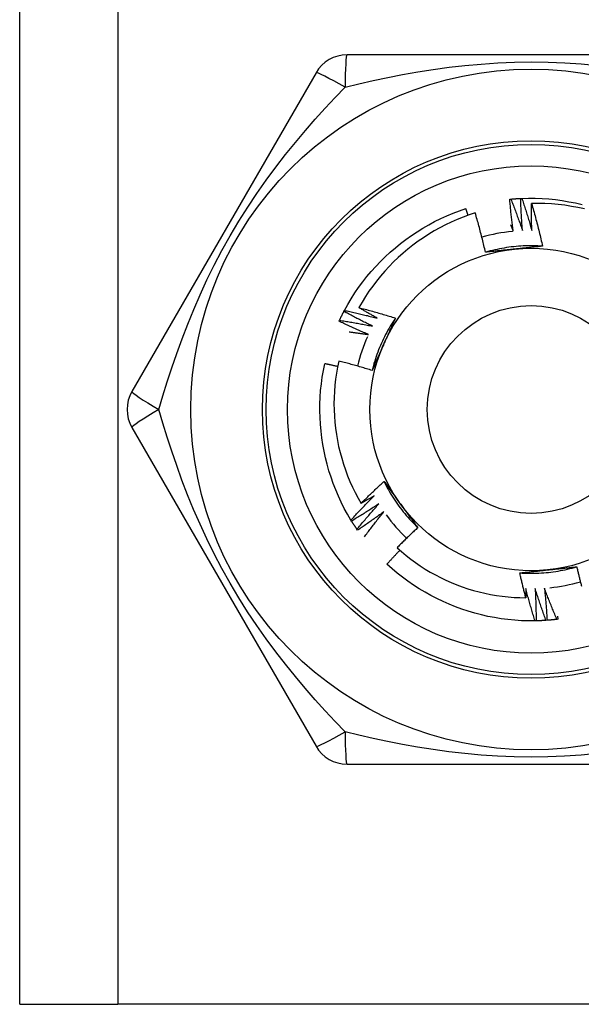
# Model space of a CAD drawing. Header units: inches. Extents: x 8 to 147, y 12 to 95.
# Tile 3 of 82: x 10.561 to 10.959, y 32.465 to 33.162. Entities that reach past the tile are written whole.
import ezdxf

# ---------------------------------------------------------------- set-up
doc = ezdxf.new("R2010")
doc.units = ezdxf.units.IN
doc.header["$LTSCALE"] = 9.374161
doc.header["$MEASUREMENT"] = 0
doc.layers.add('Visible Edges(ANSI)', color=7, linetype='Continuous', lineweight=25)
doc.layers.add('Visible Tangent Edges(ANSI)', color=7, linetype='Continuous', lineweight=25)

msp = doc.modelspace()

# ---------------------------------------------------------------- linework, layer by layer
at = {"layer": 'Visible Edges(ANSI)'}
for p, q in [((10.56119, 32.46516), (10.56119, 75.13856)), ((11.05336, 33.13701), (10.79282, 33.13701)), ((10.77086, 33.12433), (10.64059, 32.89869)), ((10.90795, 33.03483), (10.90872, 33.0349)), ((10.9157, 33.03541), (10.91647, 33.03545)), ((10.79061, 32.95546), (10.79097, 32.95615)), ((10.78718, 32.94849), (10.78751, 32.94919)), ((10.64059, 32.87334), (10.77086, 32.6477)), ((10.79602, 32.8071), (10.79561, 32.80776)), ((10.80029, 32.80061), (10.79985, 32.80125)), ((10.94209, 32.73765), (10.94132, 32.73755)), ((10.94183, 32.73992), (10.94209, 32.73765)), ((10.9266, 32.73648), (10.92583, 32.73646)), ((10.93436, 32.73686), (10.93359, 32.7368)), ((10.79282, 32.63502), (11.05336, 32.63502)), ((10.56119, 32.46516), (10.63054, 32.46516)), ((11.21564, 32.46516), (10.63054, 32.46516))]:
    msp.add_line(p, q, dxfattribs=at)
at = {"layer": 'Visible Edges(ANSI)', "flags": 128}
for points in [[(10.9104, 33.01214), (10.91028, 33.01309), (10.91015, 33.01403), (10.91004, 33.01497), (10.90992, 33.01591), (10.9098, 33.01686), (10.90969, 33.0178), (10.90958, 33.01874), (10.90946, 33.01969), (10.90936, 33.02063), (10.90925, 33.02158), (10.90914, 33.02252), (10.90904, 33.02347), (10.90894, 33.02441), (10.90884, 33.02536), (10.90874, 33.0263), (10.90865, 33.02725), (10.90855, 33.0282), (10.90846, 33.02914), (10.90837, 33.03009), (10.90828, 33.03104), (10.9082, 33.03198), (10.90811, 33.03293), (10.90803, 33.03388), (10.90795, 33.03483)], [(10.90872, 33.0349), (10.90901, 33.03493), (10.9093, 33.03496), (10.90959, 33.03498), (10.90988, 33.03501), (10.91017, 33.03504), (10.91047, 33.03506), (10.91076, 33.03509), (10.91105, 33.03511), (10.91134, 33.03513), (10.91163, 33.03515), (10.91192, 33.03518), (10.91221, 33.0352), (10.9125, 33.03522), (10.91279, 33.03524), (10.91308, 33.03526), (10.91337, 33.03528), (10.91366, 33.03529), (10.91395, 33.03531), (10.91424, 33.03533), (10.91453, 33.03535), (10.91482, 33.03536), (10.91511, 33.03538), (10.9154, 33.03539), (10.91569, 33.03541)], [(10.90872, 33.0349), (10.90909, 33.03398), (10.90945, 33.03306), (10.90981, 33.03214), (10.91017, 33.03122), (10.91053, 33.0303), (10.91088, 33.02937), (10.91123, 33.02845), (10.91158, 33.02753), (10.91193, 33.0266), (10.91228, 33.02567), (10.91263, 33.02475), (10.91297, 33.02382), (10.91331, 33.02289), (10.91365, 33.02196), (10.91399, 33.02103), (10.91433, 33.0201), (10.91467, 33.01917), (10.915, 33.01824), (10.91533, 33.01731), (10.91566, 33.01637), (10.91599, 33.01544), (10.91632, 33.0145), (10.91664, 33.01357), (10.91696, 33.01263)], [(10.91696, 33.01263), (10.91689, 33.01358), (10.91682, 33.01453), (10.91675, 33.01547), (10.91668, 33.01642), (10.91661, 33.01737), (10.91655, 33.01832), (10.91648, 33.01927), (10.91642, 33.02022), (10.91636, 33.02116), (10.9163, 33.02211), (10.91625, 33.02306), (10.9162, 33.02401), (10.91614, 33.02496), (10.91609, 33.02591), (10.91604, 33.02686), (10.916, 33.02781), (10.91595, 33.02876), (10.91591, 33.02971), (10.91587, 33.03066), (10.91583, 33.03161), (10.9158, 33.03256), (10.91576, 33.03351), (10.91573, 33.03446), (10.9157, 33.03541)], [(10.91647, 33.03545), (10.92126, 33.03558), (10.92605, 33.03555), (10.93083, 33.03537), (10.93561, 33.03503), (10.94037, 33.03454), (10.94511, 33.03389), (10.94984, 33.03309), (10.95453, 33.03215), (10.95919, 33.03105)], [(10.91647, 33.03545), (10.91679, 33.03451), (10.9171, 33.03357), (10.91741, 33.03263), (10.91772, 33.0317), (10.91803, 33.03076), (10.91834, 33.02982), (10.91864, 33.02887), (10.91894, 33.02793), (10.91925, 33.02699), (10.91954, 33.02605), (10.91984, 33.0251), (10.92014, 33.02416), (10.92043, 33.02321), (10.92072, 33.02227), (10.92101, 33.02132), (10.9213, 33.02038), (10.92159, 33.01943), (10.92187, 33.01848), (10.92216, 33.01753), (10.92244, 33.01658), (10.92272, 33.01563), (10.92299, 33.01468), (10.92327, 33.01373), (10.92354, 33.01278)], [(10.92354, 33.01278), (10.92352, 33.01357), (10.9235, 33.01436), (10.92348, 33.01516), (10.92347, 33.01595), (10.92345, 33.01674), (10.92344, 33.01753), (10.92342, 33.01833), (10.92341, 33.01912), (10.9234, 33.01991), (10.92339, 33.0207), (10.92338, 33.0215), (10.92338, 33.02229), (10.92337, 33.02308), (10.92337, 33.02387), (10.92337, 33.02467), (10.92336, 33.02546), (10.92336, 33.02625), (10.92336, 33.02704), (10.92337, 33.02784), (10.92337, 33.02863), (10.92338, 33.02942), (10.92338, 33.03022), (10.92339, 33.03101), (10.9234, 33.0318)], [(10.9608, 33.02792), (10.9562, 33.02893), (10.95158, 33.02979), (10.94692, 33.0305), (10.94225, 33.03107), (10.93755, 33.03148), (10.93285, 33.03174), (10.92813, 33.03185), (10.9234, 33.0318)], [(10.9234, 33.0318), (10.92376, 33.03056), (10.92411, 33.02931), (10.92447, 33.02806), (10.92481, 33.02681), (10.92516, 33.02555), (10.9255, 33.0243), (10.92584, 33.02305), (10.92618, 33.02179), (10.92651, 33.02054), (10.92684, 33.01928), (10.92717, 33.01803), (10.92749, 33.01677), (10.92781, 33.01551), (10.92813, 33.01425), (10.92844, 33.01299), (10.92875, 33.01173), (10.92906, 33.01047), (10.92937, 33.00921), (10.92967, 33.00794), (10.92996, 33.00668), (10.93026, 33.00541), (10.93055, 33.00415), (10.93084, 33.00288), (10.93112, 33.00161)], [(10.79097, 32.95615), (10.79329, 32.96034), (10.79574, 32.96445), (10.79833, 32.96848), (10.80104, 32.97242), (10.80388, 32.97628), (10.80685, 32.98004), (10.80993, 32.9837), (10.81313, 32.98726), (10.81644, 32.99073), (10.81986, 32.99408), (10.82338, 32.99733), (10.827, 33.00047), (10.83071, 33.00349), (10.83452, 33.0064), (10.83842, 33.00918), (10.8424, 33.01184), (10.84647, 33.01437), (10.85061, 33.01677), (10.85482, 33.01904), (10.85911, 33.02118), (10.86346, 33.02317), (10.86788, 33.02502), (10.87235, 33.02672), (10.87689, 33.02828)], [(10.88354, 33.02516), (10.87923, 33.02374), (10.87497, 33.02217), (10.87076, 33.02047), (10.8666, 33.01864), (10.86251, 33.01668), (10.85848, 33.0146), (10.85453, 33.01239), (10.85065, 33.01006), (10.84684, 33.00761), (10.84312, 33.00504), (10.83948, 33.00235), (10.83592, 32.99955), (10.83245, 32.99663), (10.82908, 32.99361), (10.82579, 32.99047), (10.82261, 32.98723), (10.81953, 32.9839), (10.81656, 32.98047), (10.81371, 32.97695), (10.81098, 32.97334), (10.80836, 32.96965), (10.80586, 32.96588), (10.80348, 32.96203), (10.80122, 32.95811)], [(10.87851, 33.02348), (10.87844, 33.02368), (10.87838, 33.02388), (10.87831, 33.02408), (10.87824, 33.02428), (10.87817, 33.02448), (10.87811, 33.02468), (10.87804, 33.02488), (10.87797, 33.02508), (10.87791, 33.02528), (10.87784, 33.02548), (10.87777, 33.02568), (10.8777, 33.02588), (10.87764, 33.02608), (10.87757, 33.02628), (10.8775, 33.02648), (10.87743, 33.02668), (10.87736, 33.02688), (10.8773, 33.02708), (10.87723, 33.02728), (10.87716, 33.02748), (10.87709, 33.02768), (10.87702, 33.02788), (10.87695, 33.02808), (10.87689, 33.02828)], [(10.89079, 32.9973), (10.89052, 32.99847), (10.89025, 32.99964), (10.88997, 33.00081), (10.8897, 33.00197), (10.88942, 33.00314), (10.88913, 33.00431), (10.88885, 33.00547), (10.88856, 33.00664), (10.88826, 33.0078), (10.88797, 33.00896), (10.88767, 33.01013), (10.88737, 33.01129), (10.88707, 33.01245), (10.88676, 33.01361), (10.88645, 33.01477), (10.88614, 33.01593), (10.88582, 33.01708), (10.88551, 33.01824), (10.88518, 33.0194), (10.88486, 33.02055), (10.88453, 33.02171), (10.8842, 33.02286), (10.88387, 33.02401), (10.88354, 33.02516)], [(10.90855, 33.01667), (10.90863, 33.01648), (10.90871, 33.01629), (10.90878, 33.0161), (10.90886, 33.01592), (10.90894, 33.01573), (10.90902, 33.01554), (10.90909, 33.01535), (10.90917, 33.01516), (10.90925, 33.01497), (10.90933, 33.01479), (10.9094, 33.0146), (10.90948, 33.01441), (10.90956, 33.01422), (10.90963, 33.01403), (10.90971, 33.01384), (10.90979, 33.01365), (10.90987, 33.01347), (10.90994, 33.01328), (10.91002, 33.01309), (10.91009, 33.0129), (10.91017, 33.01271), (10.91025, 33.01252), (10.91032, 33.01233), (10.9104, 33.01214)], [(10.93112, 33.00161), (10.92943, 33.00171), (10.92773, 33.00179), (10.92603, 33.00185), (10.92433, 33.00187), (10.92263, 33.00188), (10.92093, 33.00186), (10.91924, 33.00181), (10.91754, 33.00174), (10.91584, 33.00165), (10.91415, 33.00153), (10.91245, 33.00139), (10.91076, 33.00122), (10.90907, 33.00102), (10.90739, 33.00081), (10.90571, 33.00057), (10.90403, 33.0003), (10.90236, 33.00001), (10.90069, 32.9997), (10.89902, 32.99936), (10.89736, 32.99899), (10.89571, 32.9986), (10.89406, 32.99819), (10.89242, 32.99776), (10.89079, 32.9973)], [(10.91117, 32.99948), (10.91031, 32.99939), (10.90945, 32.9993), (10.9086, 32.99921), (10.90774, 32.99912), (10.90689, 32.99903), (10.90604, 32.99894), (10.90519, 32.99885), (10.90434, 32.99876), (10.90349, 32.99867), (10.90264, 32.99858), (10.90179, 32.99849), (10.90094, 32.9984), (10.90009, 32.99831), (10.89924, 32.99822), (10.89839, 32.99812), (10.89755, 32.99803), (10.8967, 32.99794), (10.89586, 32.99785), (10.89501, 32.99776), (10.89416, 32.99767), (10.89332, 32.99758), (10.89248, 32.99748), (10.89163, 32.99739), (10.89079, 32.9973)], [(10.93112, 33.00161), (10.9303, 33.00152), (10.92947, 33.00143), (10.92864, 33.00134), (10.92782, 33.00125), (10.92699, 33.00116), (10.92616, 33.00107), (10.92533, 33.00098), (10.9245, 33.00089), (10.92367, 33.0008), (10.92285, 33.00071), (10.92202, 33.00062), (10.92118, 33.00053), (10.92035, 33.00045), (10.91952, 33.00036), (10.91869, 33.00027), (10.91786, 33.00018), (10.91702, 33.00009), (10.91619, 33.00001), (10.91535, 32.99992), (10.91452, 32.99983), (10.91368, 32.99974), (10.91284, 32.99965), (10.912, 32.99956), (10.91117, 32.99948)], [(10.78751, 32.94919), (10.78763, 32.94946), (10.78776, 32.94972), (10.78788, 32.94999), (10.788, 32.95025), (10.78813, 32.95051), (10.78826, 32.95077), (10.78838, 32.95104), (10.78851, 32.9513), (10.78864, 32.95156), (10.78876, 32.95182), (10.78889, 32.95208), (10.78902, 32.95234), (10.78915, 32.9526), (10.78928, 32.95286), (10.78941, 32.95312), (10.78954, 32.95338), (10.78968, 32.95364), (10.78981, 32.9539), (10.78994, 32.95416), (10.79007, 32.95442), (10.79021, 32.95468), (10.79034, 32.95494), (10.79048, 32.9552), (10.79061, 32.95545)], [(10.81088, 32.94499), (10.81003, 32.94541), (10.80917, 32.94583), (10.80832, 32.94625), (10.80747, 32.94667), (10.80662, 32.94709), (10.80577, 32.94752), (10.80492, 32.94794), (10.80407, 32.94837), (10.80322, 32.9488), (10.80238, 32.94923), (10.80153, 32.94967), (10.80068, 32.9501), (10.79984, 32.95054), (10.799, 32.95098), (10.79815, 32.95142), (10.79731, 32.95186), (10.79647, 32.95231), (10.79563, 32.95275), (10.79479, 32.9532), (10.79395, 32.95365), (10.79312, 32.9541), (10.79228, 32.95455), (10.79144, 32.955), (10.79061, 32.95546)], [(10.79097, 32.95615), (10.79194, 32.95594), (10.7929, 32.95574), (10.79387, 32.95553), (10.79484, 32.95532), (10.7958, 32.95511), (10.79677, 32.95489), (10.79774, 32.95468), (10.7987, 32.95446), (10.79967, 32.95424), (10.80063, 32.95402), (10.80159, 32.9538), (10.80256, 32.95358), (10.80352, 32.95335), (10.80448, 32.95312), (10.80545, 32.95289), (10.80641, 32.95266), (10.80737, 32.95243), (10.80833, 32.95219), (10.80929, 32.95195), (10.81025, 32.95171), (10.81121, 32.95147), (10.81217, 32.95123), (10.81313, 32.95098), (10.81409, 32.95074)], [(10.80122, 32.95811), (10.8023, 32.95783), (10.80338, 32.95755), (10.80446, 32.95727), (10.80554, 32.95698), (10.80662, 32.95669), (10.8077, 32.9564), (10.80878, 32.95611), (10.80985, 32.95582), (10.81093, 32.95552), (10.81201, 32.95522), (10.81308, 32.95492), (10.81415, 32.95461), (10.81523, 32.9543), (10.8163, 32.95399), (10.81737, 32.95368), (10.81845, 32.95337), (10.81952, 32.95305), (10.82059, 32.95273), (10.82166, 32.95241), (10.82273, 32.95209), (10.8238, 32.95176), (10.82486, 32.95143), (10.82593, 32.9511), (10.827, 32.95077)], [(10.81409, 32.95074), (10.81355, 32.95103), (10.81301, 32.95133), (10.81247, 32.95164), (10.81193, 32.95194), (10.81139, 32.95224), (10.81085, 32.95254), (10.81032, 32.95284), (10.80978, 32.95315), (10.80924, 32.95345), (10.8087, 32.95376), (10.80817, 32.95407), (10.80763, 32.95437), (10.80709, 32.95468), (10.80656, 32.95499), (10.80602, 32.9553), (10.80549, 32.95561), (10.80495, 32.95592), (10.80442, 32.95623), (10.80388, 32.95654), (10.80335, 32.95685), (10.80282, 32.95717), (10.80229, 32.95748), (10.80175, 32.95779), (10.80122, 32.95811)], [(10.80797, 32.93909), (10.8071, 32.93946), (10.80622, 32.93983), (10.80535, 32.94021), (10.80448, 32.94058), (10.8036, 32.94096), (10.80273, 32.94134), (10.80186, 32.94173), (10.80099, 32.94211), (10.80013, 32.9425), (10.79926, 32.94288), (10.79839, 32.94327), (10.79752, 32.94366), (10.79666, 32.94406), (10.79579, 32.94445), (10.79493, 32.94485), (10.79406, 32.94524), (10.7932, 32.94564), (10.79234, 32.94605), (10.79148, 32.94645), (10.79062, 32.94685), (10.78976, 32.94726), (10.7889, 32.94767), (10.78804, 32.94808), (10.78718, 32.94849)], [(10.78751, 32.94919), (10.78848, 32.94904), (10.78946, 32.94889), (10.79044, 32.94873), (10.79141, 32.94857), (10.79239, 32.94841), (10.79337, 32.94825), (10.79434, 32.94808), (10.79532, 32.94791), (10.79629, 32.94775), (10.79727, 32.94758), (10.79824, 32.9474), (10.79921, 32.94723), (10.80019, 32.94705), (10.80116, 32.94687), (10.80213, 32.94669), (10.80311, 32.94651), (10.80408, 32.94633), (10.80505, 32.94614), (10.80602, 32.94596), (10.807, 32.94577), (10.80797, 32.94558), (10.80894, 32.94538), (10.80991, 32.94519), (10.81088, 32.94499)], [(10.827, 32.95077), (10.82606, 32.94935), (10.82514, 32.94792), (10.82425, 32.94648), (10.82337, 32.94502), (10.82252, 32.94355), (10.82169, 32.94207), (10.82088, 32.94058), (10.82009, 32.93907), (10.81932, 32.93755), (10.81858, 32.93603), (10.81786, 32.93449), (10.81716, 32.93294), (10.81648, 32.93138), (10.81583, 32.92981), (10.8152, 32.92824), (10.81459, 32.92665), (10.814, 32.92506), (10.81344, 32.92345), (10.8129, 32.92184), (10.81239, 32.92022), (10.81189, 32.9186), (10.81143, 32.91697), (10.81099, 32.91533), (10.81057, 32.91368)], [(10.827, 32.95077), (10.82666, 32.95001), (10.82633, 32.94925), (10.82599, 32.94849), (10.82566, 32.94772), (10.82532, 32.94696), (10.82499, 32.9462), (10.82465, 32.94544), (10.82431, 32.94468), (10.82398, 32.94391), (10.82364, 32.94315), (10.8233, 32.94239), (10.82296, 32.94162), (10.82262, 32.94086), (10.82228, 32.9401), (10.82194, 32.93933), (10.8216, 32.93857), (10.82126, 32.9378), (10.82092, 32.93703), (10.82058, 32.93627), (10.82024, 32.9355), (10.8199, 32.93473), (10.81955, 32.93396), (10.81921, 32.93319), (10.81887, 32.93242)], [(10.79433, 32.94095), (10.7949, 32.94088), (10.79547, 32.94081), (10.79604, 32.94074), (10.79661, 32.94067), (10.79718, 32.94059), (10.79775, 32.94052), (10.79831, 32.94044), (10.79888, 32.94037), (10.79945, 32.94029), (10.80002, 32.94022), (10.80059, 32.94014), (10.80116, 32.94006), (10.80172, 32.93999), (10.80229, 32.93991), (10.80286, 32.93983), (10.80343, 32.93975), (10.804, 32.93967), (10.80456, 32.93959), (10.80513, 32.93951), (10.8057, 32.93942), (10.80627, 32.93934), (10.80683, 32.93926), (10.8074, 32.93917), (10.80797, 32.93909)], [(10.81887, 32.93242), (10.81852, 32.93163), (10.81817, 32.93085), (10.81782, 32.93006), (10.81747, 32.92928), (10.81712, 32.92849), (10.81677, 32.92771), (10.81642, 32.92693), (10.81608, 32.92614), (10.81573, 32.92536), (10.81538, 32.92458), (10.81503, 32.9238), (10.81469, 32.92302), (10.81434, 32.92224), (10.814, 32.92146), (10.81365, 32.92068), (10.81331, 32.9199), (10.81296, 32.91913), (10.81262, 32.91835), (10.81228, 32.91757), (10.81193, 32.91679), (10.81159, 32.91601), (10.81125, 32.91524), (10.81091, 32.91446), (10.81057, 32.91368)], [(10.78691, 32.92032), (10.78603, 32.91606), (10.78529, 32.91178), (10.78468, 32.90748), (10.78421, 32.90316), (10.78387, 32.89883), (10.78366, 32.89448), (10.78359, 32.89012), (10.78366, 32.88576), (10.78386, 32.88141), (10.7842, 32.87707), (10.78467, 32.87275), (10.78527, 32.86845), (10.78602, 32.86417), (10.78689, 32.85992), (10.7879, 32.8557), (10.78904, 32.8515), (10.79031, 32.84735), (10.79171, 32.84323), (10.79324, 32.83915), (10.79491, 32.83512), (10.79669, 32.83115), (10.79861, 32.82724), (10.80064, 32.8234), (10.80279, 32.81963)], [(10.81057, 32.91368), (10.80959, 32.91398), (10.80861, 32.91428), (10.80763, 32.91458), (10.80665, 32.91487), (10.80566, 32.91516), (10.80468, 32.91546), (10.8037, 32.91574), (10.80272, 32.91603), (10.80173, 32.91631), (10.80075, 32.91659), (10.79976, 32.91687), (10.79878, 32.91715), (10.79779, 32.91743), (10.7968, 32.9177), (10.79582, 32.91797), (10.79483, 32.91824), (10.79384, 32.91851), (10.79285, 32.91877), (10.79186, 32.91903), (10.79087, 32.9193), (10.78988, 32.91955), (10.78889, 32.91981), (10.7879, 32.92006), (10.78691, 32.92032)], [(10.79561, 32.80776), (10.79318, 32.81189), (10.79088, 32.81609), (10.78872, 32.82036), (10.7867, 32.8247), (10.78482, 32.8291), (10.78309, 32.83357), (10.78149, 32.83808), (10.78005, 32.84265), (10.77874, 32.84726), (10.77758, 32.8519), (10.77657, 32.85659), (10.7757, 32.8613), (10.77499, 32.86603), (10.77442, 32.87079), (10.77399, 32.87556), (10.77372, 32.88034), (10.7736, 32.88513), (10.77364, 32.88992), (10.77382, 32.8947), (10.77416, 32.89948), (10.77465, 32.90424), (10.7753, 32.90898), (10.7761, 32.9137), (10.77706, 32.9184)], [(10.78611, 32.91647), (10.78573, 32.91655), (10.78536, 32.91663), (10.78498, 32.91672), (10.7846, 32.9168), (10.78423, 32.91688), (10.78385, 32.91696), (10.78347, 32.91705), (10.7831, 32.91713), (10.78272, 32.91721), (10.78234, 32.91729), (10.78197, 32.91737), (10.78159, 32.91745), (10.78121, 32.91753), (10.78083, 32.91761), (10.78046, 32.91769), (10.78008, 32.91777), (10.7797, 32.91785), (10.77932, 32.91793), (10.77895, 32.91801), (10.77857, 32.91809), (10.77819, 32.91817), (10.77781, 32.91824), (10.77744, 32.91832), (10.77706, 32.9184)], [(10.80279, 32.81963), (10.80345, 32.82029), (10.80411, 32.82095), (10.80477, 32.82161), (10.80543, 32.82227), (10.8061, 32.82292), (10.80676, 32.82358), (10.80743, 32.82423), (10.8081, 32.82489), (10.80877, 32.82554), (10.80944, 32.82619), (10.81011, 32.82684), (10.81079, 32.82749), (10.81146, 32.82813), (10.81214, 32.82878), (10.81282, 32.82943), (10.81349, 32.83007), (10.81417, 32.83071), (10.81485, 32.83135), (10.81554, 32.83199), (10.81622, 32.83263), (10.8169, 32.83327), (10.81759, 32.8339), (10.81828, 32.83454), (10.81896, 32.83517)], [(10.81896, 32.83517), (10.81946, 32.8345), (10.81995, 32.83383), (10.82044, 32.83316), (10.82093, 32.83249), (10.82142, 32.83182), (10.82192, 32.83115), (10.82241, 32.83047), (10.8229, 32.8298), (10.82339, 32.82913), (10.82388, 32.82845), (10.82437, 32.82778), (10.82487, 32.82711), (10.82536, 32.82643), (10.82585, 32.82575), (10.82634, 32.82508), (10.82684, 32.8244), (10.82733, 32.82372), (10.82782, 32.82304), (10.82832, 32.82236), (10.82881, 32.82168), (10.82931, 32.821), (10.8298, 32.82032), (10.8303, 32.81964), (10.83079, 32.81896)], [(10.81896, 32.83517), (10.81972, 32.83365), (10.8205, 32.83214), (10.82131, 32.83065), (10.82213, 32.82916), (10.82298, 32.82769), (10.82385, 32.82623), (10.82473, 32.82478), (10.82564, 32.82334), (10.82657, 32.82192), (10.82752, 32.82051), (10.8285, 32.81912), (10.82949, 32.81774), (10.8305, 32.81637), (10.83153, 32.81502), (10.83258, 32.81369), (10.83365, 32.81237), (10.83473, 32.81106), (10.83584, 32.80977), (10.83697, 32.8085), (10.83811, 32.80725), (10.83927, 32.80601), (10.84046, 32.80479), (10.84165, 32.80358), (10.84287, 32.8024)], [(10.79561, 32.80776), (10.79628, 32.80849), (10.79695, 32.80922), (10.79762, 32.80995), (10.79829, 32.81068), (10.79896, 32.8114), (10.79963, 32.81212), (10.80031, 32.81285), (10.80099, 32.81357), (10.80167, 32.81429), (10.80234, 32.81501), (10.80303, 32.81573), (10.80371, 32.81644), (10.80439, 32.81716), (10.80508, 32.81787), (10.80576, 32.81858), (10.80645, 32.81929), (10.80714, 32.82), (10.80783, 32.82071), (10.80853, 32.82142), (10.80922, 32.82213), (10.80991, 32.82283), (10.81061, 32.82354), (10.81131, 32.82424), (10.81201, 32.82494)], [(10.81201, 32.82494), (10.81163, 32.82471), (10.81124, 32.82449), (10.81086, 32.82426), (10.81048, 32.82404), (10.8101, 32.82382), (10.80971, 32.82359), (10.80933, 32.82337), (10.80895, 32.82315), (10.80856, 32.82292), (10.80818, 32.8227), (10.8078, 32.82248), (10.80741, 32.82226), (10.80703, 32.82204), (10.80664, 32.82182), (10.80626, 32.8216), (10.80587, 32.82137), (10.80549, 32.82116), (10.8051, 32.82094), (10.80472, 32.82072), (10.80433, 32.8205), (10.80395, 32.82028), (10.80356, 32.82006), (10.80317, 32.81984), (10.80279, 32.81963)], [(10.81533, 32.81926), (10.81454, 32.81873), (10.81374, 32.81821), (10.81295, 32.81769), (10.81215, 32.81717), (10.81136, 32.81665), (10.81056, 32.81613), (10.80976, 32.81562), (10.80896, 32.8151), (10.80816, 32.81459), (10.80736, 32.81408), (10.80655, 32.81357), (10.80575, 32.81307), (10.80494, 32.81256), (10.80414, 32.81206), (10.80333, 32.81155), (10.80252, 32.81105), (10.80171, 32.81055), (10.8009, 32.81005), (10.80009, 32.80956), (10.79928, 32.80906), (10.79847, 32.80857), (10.79765, 32.80808), (10.79684, 32.80759), (10.79602, 32.8071)], [(10.79985, 32.80125), (10.80047, 32.80201), (10.8011, 32.80278), (10.80173, 32.80354), (10.80237, 32.8043), (10.803, 32.80506), (10.80364, 32.80582), (10.80427, 32.80657), (10.80491, 32.80733), (10.80555, 32.80808), (10.80619, 32.80884), (10.80684, 32.80959), (10.80748, 32.81034), (10.80813, 32.81109), (10.80877, 32.81184), (10.80942, 32.81258), (10.81007, 32.81333), (10.81072, 32.81408), (10.81138, 32.81482), (10.81203, 32.81556), (10.81269, 32.8163), (10.81335, 32.81704), (10.81401, 32.81778), (10.81467, 32.81852), (10.81533, 32.81926)], [(10.83079, 32.81896), (10.8313, 32.81826), (10.8318, 32.81756), (10.83231, 32.81687), (10.83281, 32.81617), (10.83332, 32.81548), (10.83382, 32.81479), (10.83433, 32.81409), (10.83483, 32.8134), (10.83533, 32.81271), (10.83584, 32.81202), (10.83634, 32.81133), (10.83684, 32.81064), (10.83734, 32.80995), (10.83785, 32.80926), (10.83835, 32.80857), (10.83885, 32.80788), (10.83935, 32.8072), (10.83986, 32.80651), (10.84036, 32.80582), (10.84086, 32.80514), (10.84136, 32.80445), (10.84186, 32.80377), (10.84237, 32.80308), (10.84287, 32.8024)], [(10.81894, 32.81375), (10.81817, 32.81319), (10.81741, 32.81262), (10.81664, 32.81206), (10.81588, 32.8115), (10.81511, 32.81094), (10.81434, 32.81039), (10.81357, 32.80983), (10.81279, 32.80928), (10.81202, 32.80872), (10.81125, 32.80817), (10.81047, 32.80762), (10.80969, 32.80707), (10.80892, 32.80653), (10.80814, 32.80598), (10.80736, 32.80544), (10.80658, 32.8049), (10.80579, 32.80435), (10.80501, 32.80382), (10.80423, 32.80328), (10.80344, 32.80274), (10.80265, 32.80221), (10.80187, 32.80167), (10.80108, 32.80114), (10.80029, 32.80061)], [(10.80508, 32.79587), (10.80564, 32.79662), (10.8062, 32.79738), (10.80676, 32.79813), (10.80733, 32.79889), (10.8079, 32.79964), (10.80847, 32.80039), (10.80904, 32.80114), (10.80961, 32.80189), (10.81018, 32.80264), (10.81075, 32.80339), (10.81133, 32.80414), (10.81191, 32.80488), (10.81248, 32.80563), (10.81306, 32.80637), (10.81365, 32.80711), (10.81423, 32.80786), (10.81481, 32.8086), (10.8154, 32.80934), (10.81598, 32.81007), (10.81657, 32.81081), (10.81716, 32.81155), (10.81775, 32.81228), (10.81835, 32.81302), (10.81894, 32.81375)], [(10.79985, 32.80125), (10.79968, 32.80149), (10.79952, 32.80173), (10.79935, 32.80197), (10.79919, 32.80221), (10.79903, 32.80245), (10.79886, 32.8027), (10.7987, 32.80294), (10.79854, 32.80318), (10.79838, 32.80342), (10.79822, 32.80367), (10.79806, 32.80391), (10.7979, 32.80415), (10.79774, 32.8044), (10.79758, 32.80464), (10.79743, 32.80489), (10.79727, 32.80513), (10.79711, 32.80538), (10.79696, 32.80562), (10.7968, 32.80587), (10.79664, 32.80611), (10.79649, 32.80636), (10.79634, 32.80661), (10.79618, 32.80685), (10.79603, 32.8071)], [(10.84287, 32.8024), (10.84225, 32.80182), (10.84163, 32.80124), (10.84101, 32.80066), (10.84039, 32.80008), (10.83977, 32.7995), (10.83916, 32.79892), (10.83854, 32.79833), (10.83793, 32.79775), (10.83732, 32.79716), (10.8367, 32.79658), (10.83609, 32.79599), (10.83548, 32.7954), (10.83487, 32.79481), (10.83427, 32.79422), (10.83366, 32.79362), (10.83306, 32.79303), (10.83245, 32.79244), (10.83185, 32.79184), (10.83125, 32.79124), (10.83065, 32.79065), (10.83005, 32.79005), (10.82945, 32.78945), (10.82885, 32.78885), (10.82825, 32.78824)], [(10.83022, 32.78648), (10.82983, 32.78608), (10.82944, 32.78567), (10.82906, 32.78527), (10.82867, 32.78486), (10.82829, 32.78445), (10.82791, 32.78404), (10.82752, 32.78363), (10.82714, 32.78322), (10.82676, 32.78281), (10.82638, 32.7824), (10.82599, 32.78199), (10.82561, 32.78158), (10.82523, 32.78117), (10.82485, 32.78076), (10.82447, 32.78035), (10.8241, 32.77994), (10.82372, 32.77952), (10.82334, 32.77911), (10.82296, 32.77869), (10.82258, 32.77828), (10.82221, 32.77786), (10.82183, 32.77745), (10.82145, 32.77703), (10.82108, 32.77662)], [(10.82825, 32.78824), (10.83137, 32.78548), (10.83457, 32.78281), (10.83785, 32.78025), (10.84121, 32.77778), (10.84463, 32.77543), (10.84813, 32.77317), (10.8517, 32.77103), (10.85533, 32.769), (10.85903, 32.76707), (10.86278, 32.76526), (10.8666, 32.76357), (10.87047, 32.76199), (10.87438, 32.76054), (10.87833, 32.75921), (10.88231, 32.75801), (10.88633, 32.75692), (10.89038, 32.75597), (10.89445, 32.75514), (10.89855, 32.75444), (10.90267, 32.75386), (10.90681, 32.75341), (10.91097, 32.7531), (10.91514, 32.75291), (10.91931, 32.75285)], [(10.92583, 32.73646), (10.92104, 32.73645), (10.91625, 32.7366), (10.91147, 32.73691), (10.90671, 32.73738), (10.90196, 32.73799), (10.89723, 32.73876), (10.89254, 32.73968), (10.88787, 32.74075), (10.88323, 32.74197), (10.87864, 32.74333), (10.87409, 32.74483), (10.86959, 32.74647), (10.86515, 32.74826), (10.86076, 32.75018), (10.85644, 32.75224), (10.85218, 32.75443), (10.84799, 32.75676), (10.84388, 32.75922), (10.83985, 32.7618), (10.83591, 32.76452), (10.83206, 32.76736), (10.8283, 32.77032), (10.82464, 32.77341), (10.82108, 32.77662)], [(10.91506, 32.77042), (10.91675, 32.77032), (10.91845, 32.77024), (10.92015, 32.77018), (10.92185, 32.77016), (10.92355, 32.77015), (10.92525, 32.77017), (10.92695, 32.77022), (10.92864, 32.77029), (10.93034, 32.77038), (10.93203, 32.7705), (10.93373, 32.77064), (10.93542, 32.77081), (10.93711, 32.77101), (10.93879, 32.77122), (10.94047, 32.77146), (10.94215, 32.77173), (10.94382, 32.77202), (10.94549, 32.77234), (10.94716, 32.77267), (10.94882, 32.77304), (10.95047, 32.77343), (10.95212, 32.77384), (10.95376, 32.77427), (10.95539, 32.77473)], [(10.91506, 32.77042), (10.91588, 32.77051), (10.91671, 32.7706), (10.91754, 32.77069), (10.91837, 32.77078), (10.91919, 32.77087), (10.92002, 32.77096), (10.92085, 32.77105), (10.92168, 32.77114), (10.92251, 32.77123), (10.92334, 32.77132), (10.92417, 32.77141), (10.925, 32.7715), (10.92583, 32.77158), (10.92666, 32.77167), (10.92749, 32.77176), (10.92832, 32.77185), (10.92916, 32.77194), (10.92999, 32.77203), (10.93083, 32.77211), (10.93166, 32.7722), (10.9325, 32.77229), (10.93334, 32.77238), (10.93418, 32.77247), (10.93502, 32.77255)], [(10.93502, 32.77255), (10.93587, 32.77264), (10.93673, 32.77273), (10.93758, 32.77282), (10.93844, 32.77291), (10.93929, 32.773), (10.94014, 32.77309), (10.94099, 32.77318), (10.94184, 32.77327), (10.9427, 32.77336), (10.94355, 32.77345), (10.94439, 32.77354), (10.94524, 32.77363), (10.94609, 32.77372), (10.94694, 32.77381), (10.94779, 32.77391), (10.94863, 32.774), (10.94948, 32.77409), (10.95033, 32.77418), (10.95117, 32.77427), (10.95202, 32.77436), (10.95286, 32.77445), (10.9537, 32.77455), (10.95455, 32.77464), (10.95539, 32.77473)], [(10.95539, 32.77473), (10.95554, 32.77408), (10.95569, 32.77342), (10.95585, 32.77277), (10.956, 32.77211), (10.95615, 32.77146), (10.95631, 32.77081), (10.95646, 32.77015), (10.95662, 32.7695), (10.95678, 32.76885), (10.95693, 32.76819), (10.95709, 32.76754), (10.95725, 32.76689), (10.95741, 32.76624), (10.95758, 32.76559), (10.95774, 32.76493), (10.9579, 32.76428), (10.95807, 32.76363), (10.95823, 32.76298), (10.9584, 32.76233), (10.95857, 32.76168), (10.95874, 32.76103)], [(10.91931, 32.75285), (10.91912, 32.75358), (10.91893, 32.75431), (10.91875, 32.75504), (10.91856, 32.75577), (10.91837, 32.7565), (10.91819, 32.75723), (10.91801, 32.75796), (10.91782, 32.75869), (10.91764, 32.75942), (10.91746, 32.76015), (10.91729, 32.76088), (10.91711, 32.76161), (10.91693, 32.76235), (10.91675, 32.76308), (10.91658, 32.76381), (10.91641, 32.76454), (10.91623, 32.76528), (10.91606, 32.76601), (10.91589, 32.76675), (10.91572, 32.76748), (10.91556, 32.76821), (10.91539, 32.76895), (10.91522, 32.76968), (10.91506, 32.77042)], [(10.91935, 32.75931), (10.91935, 32.75904), (10.91935, 32.75877), (10.91935, 32.7585), (10.91935, 32.75823), (10.91935, 32.75796), (10.91935, 32.75769), (10.91935, 32.75742), (10.91934, 32.75715), (10.91934, 32.75688), (10.91934, 32.75662), (10.91934, 32.75635), (10.91934, 32.75608), (10.91934, 32.75581), (10.91934, 32.75554), (10.91934, 32.75527), (10.91933, 32.755), (10.91933, 32.75473), (10.91933, 32.75446), (10.91933, 32.7542), (10.91932, 32.75393), (10.91932, 32.75366), (10.91932, 32.75339), (10.91932, 32.75312), (10.91931, 32.75285)], [(10.92583, 32.73646), (10.92554, 32.73741), (10.92525, 32.73835), (10.92496, 32.7393), (10.92467, 32.74024), (10.92439, 32.74119), (10.92411, 32.74214), (10.92383, 32.74309), (10.92355, 32.74404), (10.92327, 32.74499), (10.923, 32.74594), (10.92273, 32.74689), (10.92246, 32.74784), (10.92219, 32.74879), (10.92192, 32.74975), (10.92165, 32.7507), (10.92139, 32.75165), (10.92113, 32.75261), (10.92087, 32.75356), (10.92061, 32.75452), (10.92035, 32.75547), (10.9201, 32.75643), (10.91985, 32.75739), (10.9196, 32.75835), (10.91935, 32.75931)], [(10.92593, 32.75928), (10.92598, 32.75833), (10.92603, 32.75738), (10.92607, 32.75643), (10.92612, 32.75549), (10.92616, 32.75454), (10.9262, 32.75359), (10.92624, 32.75264), (10.92627, 32.75169), (10.92631, 32.75074), (10.92634, 32.74979), (10.92637, 32.74884), (10.9264, 32.74789), (10.92643, 32.74694), (10.92645, 32.74599), (10.92648, 32.74504), (10.9265, 32.74408), (10.92652, 32.74313), (10.92654, 32.74218), (10.92655, 32.74123), (10.92657, 32.74028), (10.92658, 32.73933), (10.92659, 32.73838), (10.9266, 32.73743), (10.9266, 32.73648)], [(10.93359, 32.7368), (10.93325, 32.73773), (10.93291, 32.73866), (10.93257, 32.73959), (10.93224, 32.74052), (10.93191, 32.74145), (10.93158, 32.74239), (10.93125, 32.74332), (10.93092, 32.74425), (10.93059, 32.74519), (10.93027, 32.74612), (10.92995, 32.74706), (10.92963, 32.74799), (10.92931, 32.74893), (10.92899, 32.74987), (10.92868, 32.75081), (10.92837, 32.75175), (10.92806, 32.75269), (10.92775, 32.75363), (10.92744, 32.75457), (10.92713, 32.75551), (10.92683, 32.75645), (10.92653, 32.75739), (10.92623, 32.75834), (10.92593, 32.75928)], [(10.9325, 32.7596), (10.9326, 32.75865), (10.9327, 32.75771), (10.93279, 32.75676), (10.93289, 32.75582), (10.93298, 32.75487), (10.93307, 32.75393), (10.93316, 32.75298), (10.93324, 32.75203), (10.93333, 32.75109), (10.93341, 32.75014), (10.93349, 32.74919), (10.93357, 32.74824), (10.93364, 32.7473), (10.93372, 32.74635), (10.93379, 32.7454), (10.93386, 32.74445), (10.93393, 32.7435), (10.934, 32.74256), (10.93406, 32.74161), (10.93413, 32.74066), (10.93419, 32.73971), (10.93425, 32.73876), (10.93431, 32.73781), (10.93436, 32.73686)], [(10.94132, 32.73755), (10.94093, 32.73846), (10.94054, 32.73937), (10.94016, 32.74028), (10.93978, 32.74119), (10.9394, 32.74211), (10.93902, 32.74302), (10.93864, 32.74394), (10.93827, 32.74485), (10.93789, 32.74577), (10.93752, 32.74668), (10.93715, 32.7476), (10.93678, 32.74852), (10.93642, 32.74944), (10.93605, 32.75036), (10.93569, 32.75128), (10.93533, 32.7522), (10.93497, 32.75312), (10.93461, 32.75405), (10.93426, 32.75497), (10.9339, 32.75589), (10.93355, 32.75682), (10.9332, 32.75775), (10.93285, 32.75867), (10.9325, 32.7596)], [(10.94132, 32.73755), (10.94103, 32.73751), (10.94074, 32.73748), (10.94045, 32.73745), (10.94016, 32.73741), (10.93987, 32.73738), (10.93958, 32.73735), (10.93929, 32.73732), (10.939, 32.73728), (10.93871, 32.73725), (10.93842, 32.73722), (10.93813, 32.73719), (10.93784, 32.73717), (10.93755, 32.73714), (10.93726, 32.73711), (10.93697, 32.73708), (10.93668, 32.73706), (10.93639, 32.73703), (10.9361, 32.73701), (10.93581, 32.73698), (10.93552, 32.73696), (10.93523, 32.73693), (10.93494, 32.73691), (10.93465, 32.73689), (10.93436, 32.73687)], [(10.93359, 32.7368), (10.9333, 32.73678), (10.933, 32.73676), (10.93271, 32.73675), (10.93242, 32.73673), (10.93213, 32.73671), (10.93184, 32.73669), (10.93155, 32.73668), (10.93126, 32.73666), (10.93097, 32.73664), (10.93068, 32.73663), (10.93039, 32.73661), (10.9301, 32.7366), (10.92981, 32.73659), (10.92952, 32.73658), (10.92922, 32.73656), (10.92893, 32.73655), (10.92864, 32.73654), (10.92835, 32.73653), (10.92806, 32.73652), (10.92777, 32.73651), (10.92748, 32.7365), (10.92719, 32.7365), (10.9269, 32.73649), (10.92661, 32.73648)]]:
    msp.add_lwpolyline(points, dxfattribs=at)
at = {"layer": 'Visible Edges(ANSI)'}
for radius in [0.24085, 0.1724, 0.11409]:
    msp.add_circle((10.92309, 32.88602), radius, dxfattribs=at)
for centre, radius, start, end in [((10.79282, 33.11165), 0.02535, 90, 150), ((10.92309, 32.88602), 0.12676, 96.0181, 105.9569), ((10.92309, 32.88602), 0.12676, 156.0181, 165.9569), ((10.66255, 32.88602), 0.02535, 150, 210), ((10.92309, 32.88602), 0.12676, 216.0181, 225.9569), ((10.92309, 32.88602), 0.12676, 276.0181, 285.9569), ((10.79282, 32.66038), 0.02535, 210, 270)]:
    msp.add_arc(centre, radius, start, end, dxfattribs=at)
at = {"layer": 'Visible Tangent Edges(ANSI)'}
msp.add_line((10.63054, 75.13856), (10.63054, 32.46516), dxfattribs=at)
at = {"layer": 'Visible Tangent Edges(ANSI)', "flags": 128}
for points in [[(10.7914, 33.1141), (10.80122, 33.11649), (10.81128, 33.11879), (10.82159, 33.12098), (10.83212, 33.12303), (10.84287, 33.12493), (10.85382, 33.12665), (10.86497, 33.12817), (10.87629, 33.12946), (10.88778, 33.1305), (10.89942, 33.13128), (10.91121, 33.13176), (10.92312, 33.13193), (10.93508, 33.13177), (10.94689, 33.13129), (10.95854, 33.13052), (10.97003, 33.12948)], [(10.65972, 32.88602), (10.66256, 32.89571), (10.6656, 32.90558), (10.66886, 32.91561), (10.67235, 32.92576), (10.67609, 32.93603), (10.68008, 32.94638), (10.68434, 32.95679), (10.68888, 32.96724), (10.69372, 32.97772), (10.69887, 32.98819), (10.70434, 32.99863), (10.71014, 33.00902), (10.71626, 33.01928), (10.72257, 33.02926), (10.72906, 33.03896), (10.73571, 33.04838), (10.74248, 33.05752), (10.74935, 33.0664), (10.75631, 33.075), (10.76332, 33.08334), (10.77036, 33.09142), (10.7774, 33.09923), (10.78442, 33.1068), (10.7914, 33.1141)], [(10.7914, 32.65793), (10.78443, 32.66523), (10.7774, 32.6728), (10.77035, 32.68064), (10.7633, 32.68874), (10.75628, 32.69711), (10.74931, 32.70574), (10.74242, 32.71464), (10.73564, 32.7238), (10.72899, 32.73323), (10.7225, 32.74292), (10.71619, 32.75288), (10.71009, 32.7631), (10.70426, 32.77352), (10.69878, 32.78398), (10.69362, 32.79445), (10.68879, 32.80492), (10.68425, 32.81536), (10.68001, 32.82575), (10.67603, 32.83607), (10.67231, 32.84631), (10.66884, 32.85644), (10.66559, 32.86645), (10.66256, 32.87632), (10.65972, 32.88602)], [(10.96989, 32.64257), (10.9584, 32.64153), (10.94676, 32.64075), (10.93497, 32.64027), (10.92306, 32.6401), (10.9111, 32.64026), (10.89929, 32.64074), (10.88764, 32.64151), (10.87615, 32.64255), (10.86484, 32.64385), (10.85372, 32.64537), (10.84279, 32.64709), (10.83207, 32.64899), (10.82156, 32.65104), (10.81127, 32.65323), (10.80122, 32.65554), (10.7914, 32.65793)]]:
    msp.add_lwpolyline(points, dxfattribs=at)
at = {"layer": 'Visible Tangent Edges(ANSI)'}
for radius in [0.19014, 0.18761, 0.07352]:
    msp.add_circle((10.92309, 32.88602), radius, dxfattribs=at)
for centre, major_axis, start_param, end_param in [((10.79282, 33.11165), (0, 0.02535), 0, 1.474012), ((10.79282, 33.11165), (-0.02196, 0.01268), 4.809173, 6.283185), ((10.66255, 32.88602), (-0.02196, 0.01268), 0, 1.474012), ((10.66255, 32.88602), (-0.02196, -0.01268), 4.809173, 6.283185), ((10.79282, 32.66038), (-0.02196, -0.01268), 0, 1.474012), ((10.79282, 32.66038), (0, -0.02535), 4.809173, 6.283185)]:
    msp.add_ellipse(centre, major_axis=major_axis, ratio=0.056054, start_param=start_param, end_param=end_param, dxfattribs=at)

doc.saveas('drawing.dxf')
